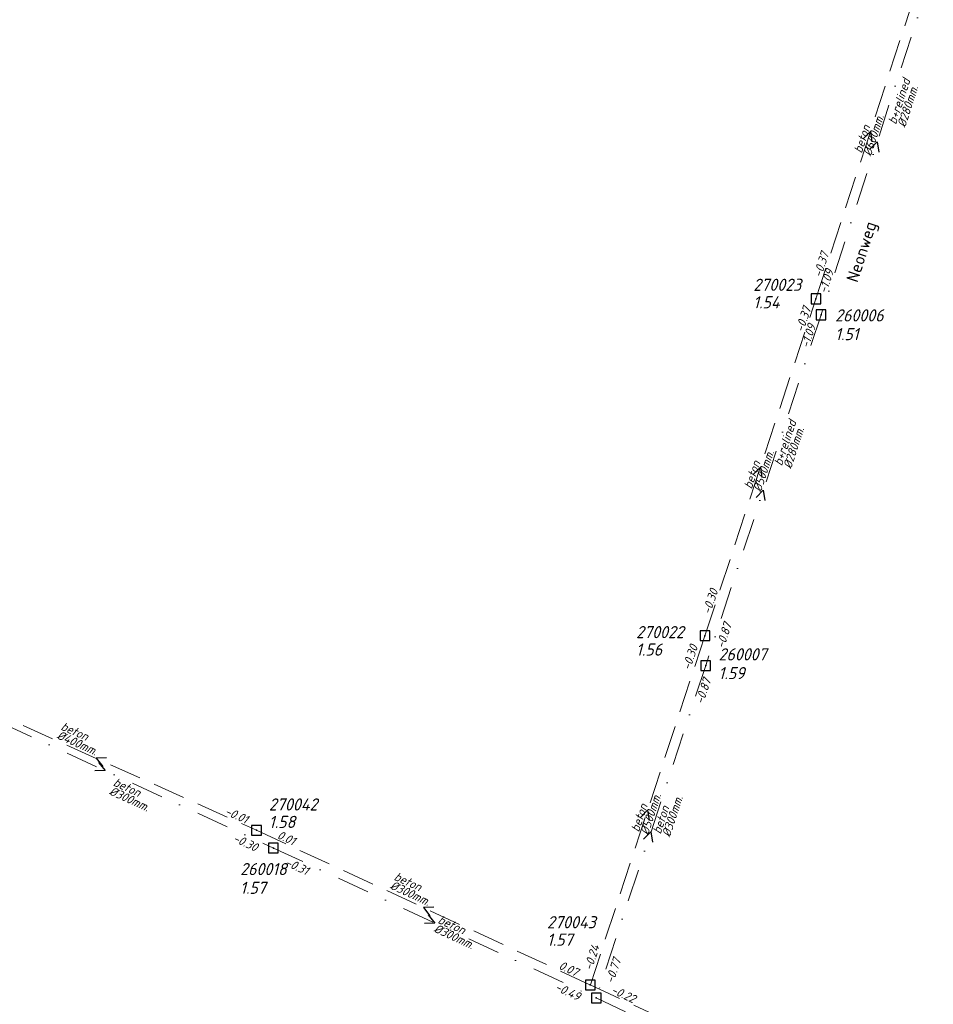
# Model space of a CAD drawing. Header units: metres. Extents: x 152202 to 157341, y 461610 to 468701.
# Tile 33 of 238: x 152365 to 152506, y 464463 to 464616. Entities that reach past the tile are written whole.
import ezdxf
from ezdxf.enums import TextEntityAlignment as Align

# ---------------------------------------------------------------- set-up
doc = ezdxf.new("R2010")
doc.units = ezdxf.units.M
doc.header["$PDMODE"] = 64
doc.header["$PDSIZE"] = 1.5
doc.linetypes.add('RI-HWA', pattern=[7.4, 5, -2.4])
doc.linetypes.add('RI-VWA', pattern=[11, 5, -3, 0, -3])
doc.layers.get('0').update_dxf_attribs({"linetype": 'CONTINUOUS'})
for name, color, linetype, lineweight in [('B-OI-RI-HWA-BOB-T18', 150, 'CONTINUOUS', 18), ('B-OI-RI-HWA-MATERIAAL-T18', 150, 'CONTINUOUS', 18), ('B-OI-RI-HWA-PUTDEKSELHOOGTE-T25', 150, 'CONTINUOUS', 25), ('B-OI-RI-HWA-PUTNUMMER-T25', 150, 'CONTINUOUS', 25), ('B-OI-RI-HWA_DIAMETER-T18', 150, 'CONTINUOUS', 18), ('B-OI-RI-HWA_RIOOLPUT-S', 150, 'CONTINUOUS', 25), ('B-OI-RI-HWA_TRANSPORTLEIDING-G', 150, 'RI-HWA', 18), ('B-OI-RI-STROOMRICHTING-S', 252, 'CONTINUOUS', 25), ('B-OI-RI-VWA-BOB-T18', 34, 'CONTINUOUS', 18), ('B-OI-RI-VWA-DIAMETER-T18', 34, 'CONTINUOUS', 18), ('B-OI-RI-VWA-MATERIAAL-T18', 34, 'CONTINUOUS', 18), ('B-OI-RI-VWA_PUTDEKSELHOOGTE-T25', 34, 'CONTINUOUS', 25), ('B-OI-RI-VWA_PUTNUMMER-T25', 34, 'CONTINUOUS', 25), ('B-OI-RI-VWA_RIOOLPUT-S', 34, 'CONTINUOUS', 25), ('B-OI-RI-VWA_TRANSPORTLEIDING-G', 34, 'RI-VWA', 18), ('B-RO-OG-TOPOGRAFIE-T18', 2, 'CONTINUOUS', 18)]:
    doc.layers.add(name, color=color, linetype=linetype, lineweight=lineweight)
doc.styles.add('NLCS-ISO-M200-T18', font='NLCS-ISO.ttf', dxfattribs={"height": 360})
doc.styles.add('NLCS-ISO-M750-T18_CURSIEF', font='NLCS-ISO.ttf', dxfattribs={"oblique": 15, "height": 1.35})
doc.styles.add('NLCS-ISO-M750-T25_CURSIEF', font='NLCS-ISO.ttf', dxfattribs={"oblique": 15, "height": 1.875})

# ---------------------------------------------------------------- blocks, each defined once
blk = doc.blocks.new('ACMAP_ANN_TEMPLATE_hwa-diam')
at = {"style": 'NLCS-ISO-M750-T18_CURSIEF', "oblique": 15}
blk.add_attdef('hwa-diam', (-3.7, -1.3), '', height=1.35, dxfattribs=at)
blk = doc.blocks.new('ACMAP_ANN_TEMPLATE_hwa-materiaal')
at = {"style": 'NLCS-ISO-M750-T18_CURSIEF', "oblique": 15}
blk.add_attdef('hwa-mat', (-3.7, 0.2), '', height=1.35, dxfattribs=at)
blk = doc.blocks.new('ACMAP_ANN_TEMPLATE_hwa-nap-l')
at = {"style": 'NLCS-ISO-M750-T18_CURSIEF', "oblique": 15}
blk.add_attdef('hwa-nap-l', (3.3, 0.2), '', height=1.35, dxfattribs=at)
blk = doc.blocks.new('ACMAP_ANN_TEMPLATE_hwa-nap-r')
at = {"style": 'NLCS-ISO-M750-T18_CURSIEF', "oblique": 15}
blk.add_attdef('hwa-nap-r', (-5.6, 0.2), '', height=1.35, dxfattribs=at)
blk = doc.blocks.new('ACMAP_ANN_TEMPLATE_vwa-diam')
at = {"style": 'NLCS-ISO-M750-T18_CURSIEF', "oblique": 15}
blk.add_attdef('vwa-diam', (0.3, -1.3), '', height=1.35, dxfattribs=at)
blk = doc.blocks.new('ACMAP_ANN_TEMPLATE_vwa-materiaal')
at = {"style": 'NLCS-ISO-M750-T18_CURSIEF', "oblique": 15}
blk.add_attdef('vwa-mat', (0.3, 0.2), '', height=1.35, dxfattribs=at)
blk = doc.blocks.new('ACMAP_ANN_TEMPLATE_vwa-nap-l')
at = {"style": 'NLCS-ISO-M750-T18_CURSIEF', "oblique": 15}
blk.add_attdef('vwa-nap-l', (3.3, 0.2), '', height=1.35, dxfattribs=at)
blk = doc.blocks.new('ACMAP_ANN_TEMPLATE_vwa-nap-r')
at = {"style": 'NLCS-ISO-M750-T18_CURSIEF', "oblique": 15}
blk.add_attdef('vwa-nap-r', (-5.6, 0.2), '', height=1.35, dxfattribs=at)
blk = doc.blocks.new('ACMAP_ANN_TEMPLATE_hwa-puth')
at = {"color": 0, "linetype": 'ByBlock', "style": 'NLCS-ISO-M750-T25_CURSIEF', "oblique": 15}
blk.add_attdef('hwa-puth', (-9, -6.8), '', height=1.88, dxfattribs=at)
blk = doc.blocks.new('ACMAP_ANN_TEMPLATE_hwa-putnr')
at = {"color": 0, "linetype": 'ByBlock', "style": 'NLCS-ISO-M750-T25_CURSIEF', "oblique": 15}
blk.add_attdef('hwa-putnr', (-9, -4.1), '', height=1.88, dxfattribs=at)
blk = doc.blocks.new('ACMAP_ANN_TEMPLATE_vwa-puth')
at = {"style": 'NLCS-ISO-M750-T25_CURSIEF', "oblique": 15}
blk.add_attdef('vwa-puth', (-3, 5), '', height=1.88, dxfattribs=at)
blk = doc.blocks.new('ACMAP_ANN_TEMPLATE_vwa-putnr')
at = {"style": 'NLCS-ISO-M750-T25_CURSIEF', "oblique": 15}
blk.add_attdef('vaw-putnr', (-3, 7.9), '', height=1.88, dxfattribs=at)

msp = doc.modelspace()

# ---------------------------------------------------------------- linework, layer by layer
at = {"layer": 'B-OI-RI-HWA_RIOOLPUT-S'}
for p in [(152488.18, 464572.37), (152471.02, 464520.3), (152401.7, 464490.22), (152453.3, 464466.31)]:
    msp.add_point(p, dxfattribs=at)
at = {"layer": 'B-OI-RI-HWA_TRANSPORTLEIDING-G'}
for p, q in [((152488.18, 464572.37), (152505.02, 464624.12)), ((152471.02, 464520.3), (152488.18, 464572.37)), ((152471.02, 464520.3), (152453.3, 464466.31)), ((152352.11, 464512.47), (152401.7, 464490.22)), ((152401.7, 464490.22), (152453.3, 464466.31)), ((152453.3, 464466.31), (152505.49, 464442.01))]:
    msp.add_line(p, q, dxfattribs=at)
at = {"layer": 'B-OI-RI-STROOMRICHTING-S'}
for points in [[(152495.47, 464597.1), (152496.6, 464598.24), (152496.84, 464596.65)], [(152496.52, 464595.5), (152497.65, 464596.65), (152497.89, 464595.06)], [(152478.47, 464545.19), (152479.6, 464546.33), (152479.83, 464544.74)], [(152478.92, 464541.65), (152480.05, 464542.79), (152480.29, 464541.2)], [(152378.51, 464501.41), (152376.9, 464501.34), (152377.92, 464500.1)], [(152377.28, 464500.7), (152378.28, 464499.44), (152376.68, 464499.39)], [(152461.03, 464492.16), (152462.16, 464493.3), (152462.4, 464491.71)], [(152461.55, 464488.84), (152462.68, 464489.98), (152462.92, 464488.39)], [(152429.11, 464478.31), (152427.5, 464478.27), (152428.5, 464477.01)], [(152428.26, 464477.14), (152429.27, 464475.88), (152427.66, 464475.83)]]:
    msp.add_lwpolyline(points, dxfattribs=at)
at = {"layer": 'B-OI-RI-VWA_RIOOLPUT-S'}
for p in [(152488.97, 464569.9), (152471.14, 464515.68), (152404.3, 464487.47), (152454.23, 464464.29)]:
    msp.add_point(p, dxfattribs=at)
at = {"layer": 'B-OI-RI-VWA_TRANSPORTLEIDING-G'}
for p, q in [((152506.33, 464623.4), (152488.97, 464569.9)), ((152488.97, 464569.9), (152471.14, 464515.68)), ((152471.14, 464515.68), (152454.23, 464464.29)), ((152352.27, 464511.41), (152404.3, 464487.47)), ((152404.3, 464487.47), (152454.23, 464464.29)), ((152454.23, 464464.29), (152495.89, 464444.66))]:
    msp.add_line(p, q, dxfattribs=at)

# ---------------------------------------------------------------- block references
at = {"layer": 'B-OI-RI-HWA-BOB-T18'}
ref = msp.add_blockref('ACMAP_ANN_TEMPLATE_hwa-nap-l', (152488.18, 464572.37), dxfattribs=dict(at, rotation=71.9745613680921))
ref.add_attrib('hwa-nap-l', '-0.37', (152489.011, 464575.57), dxfattribs={"layer": '0', "color": 0, "linetype": 'ByBlock', "height": 1.35, "rotation": 71.97456, "style": 'NLCS-ISO-M750-T18_CURSIEF', "oblique": 15})
ref = msp.add_blockref('ACMAP_ANN_TEMPLATE_hwa-nap-r', (152488.18, 464572.37), dxfattribs=dict(at, rotation=71.76003519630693))
ref.add_attrib('hwa-nap-r', '-0.37', (152486.237, 464567.114), dxfattribs={"layer": '0', "color": 0, "linetype": 'ByBlock', "height": 1.35, "rotation": 71.76004, "style": 'NLCS-ISO-M750-T18_CURSIEF', "oblique": 15})
ref = msp.add_blockref('ACMAP_ANN_TEMPLATE_hwa-nap-l', (152471.02, 464520.3), dxfattribs=dict(at, rotation=71.82970229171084))
ref.add_attrib('hwa-nap-l', '-0.30', (152471.859, 464523.498), dxfattribs={"layer": '0', "color": 0, "linetype": 'ByBlock', "height": 1.35, "rotation": 71.8297, "style": 'NLCS-ISO-M750-T18_CURSIEF', "oblique": 15})
ref = msp.add_blockref('ACMAP_ANN_TEMPLATE_hwa-nap-l', (152467.89, 464511.66), dxfattribs=dict(at, rotation=71.76003519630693))
ref.add_attrib('hwa-nap-l', '-0.30', (152468.733, 464514.857), dxfattribs={"layer": '0', "color": 0, "linetype": 'ByBlock', "height": 1.35, "rotation": 71.76004, "style": 'NLCS-ISO-M750-T18_CURSIEF', "oblique": 15})
ref = msp.add_blockref('ACMAP_ANN_TEMPLATE_hwa-nap-r', (152401.7, 464490.22), dxfattribs=dict(at, rotation=335.8352196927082))
ref.add_attrib('hwa-nap-r', '-0.01', (152396.673, 464492.695), dxfattribs={"layer": '0', "color": 0, "linetype": 'ByBlock', "height": 1.35, "rotation": 335.83522, "style": 'NLCS-ISO-M750-T18_CURSIEF', "oblique": 15})
ref = msp.add_blockref('ACMAP_ANN_TEMPLATE_hwa-nap-l', (152401.7, 464490.22), dxfattribs=dict(at, rotation=335.1383099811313))
ref.add_attrib('hwa-nap-l', '0.01', (152404.778, 464489.014), dxfattribs={"layer": '0', "color": 0, "linetype": 'ByBlock', "height": 1.35, "rotation": 335.13831, "style": 'NLCS-ISO-M750-T18_CURSIEF', "oblique": 15})
ref = msp.add_blockref('ACMAP_ANN_TEMPLATE_hwa-nap-r', (152455.463, 464473.7), dxfattribs=dict(at, rotation=71.82970229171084))
ref.add_attrib('hwa-nap-r', '-0.24', (152453.526, 464468.442), dxfattribs={"layer": '0', "color": 0, "linetype": 'ByBlock', "height": 1.35, "rotation": 71.8297, "style": 'NLCS-ISO-M750-T18_CURSIEF', "oblique": 15})
ref = msp.add_blockref('ACMAP_ANN_TEMPLATE_hwa-nap-r', (152453.3, 464466.31), dxfattribs=dict(at, rotation=335.1383099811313))
ref.add_attrib('hwa-nap-r', '0.07', (152448.303, 464468.846), dxfattribs={"layer": '0', "color": 0, "linetype": 'ByBlock', "height": 1.35, "rotation": 335.13831, "style": 'NLCS-ISO-M750-T18_CURSIEF', "oblique": 15})
ref = msp.add_blockref('ACMAP_ANN_TEMPLATE_hwa-nap-l', (152453.3, 464466.31), dxfattribs=dict(at, rotation=335.033009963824))
ref.add_attrib('hwa-nap-l', '-0.22', (152456.376, 464465.098), dxfattribs={"layer": '0', "color": 0, "linetype": 'ByBlock', "height": 1.35, "rotation": 335.03301, "style": 'NLCS-ISO-M750-T18_CURSIEF', "oblique": 15})
at = {"layer": 'B-OI-RI-HWA-MATERIAAL-T18'}
ref = msp.add_blockref('ACMAP_ANN_TEMPLATE_hwa-materiaal', (152496.6, 464598.245), dxfattribs=dict(at, rotation=71.9745613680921))
ref.add_attrib('hwa-mat', 'beton', (152495.265, 464594.788), dxfattribs={"layer": '0', "color": 0, "linetype": 'ByBlock', "height": 1.35, "rotation": 71.97456, "style": 'NLCS-ISO-M750-T18_CURSIEF', "oblique": 15})
ref = msp.add_blockref('ACMAP_ANN_TEMPLATE_hwa-materiaal', (152479.6, 464546.335), dxfattribs=dict(at, rotation=71.76003519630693))
ref.add_attrib('hwa-mat', 'beton', (152478.252, 464542.884), dxfattribs={"layer": '0', "color": 0, "linetype": 'ByBlock', "height": 1.35, "rotation": 71.76004, "style": 'NLCS-ISO-M750-T18_CURSIEF', "oblique": 15})
ref = msp.add_blockref('ACMAP_ANN_TEMPLATE_hwa-materiaal', (152374.619, 464504.118), dxfattribs=dict(at, rotation=335.8352196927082))
ref.add_attrib('hwa-mat', 'beton', (152371.325, 464505.815), dxfattribs={"layer": '0', "color": 0, "linetype": 'ByBlock', "height": 1.35, "rotation": 335.83522, "style": 'NLCS-ISO-M750-T18_CURSIEF', "oblique": 15})
ref = msp.add_blockref('ACMAP_ANN_TEMPLATE_hwa-materiaal', (152462.16, 464493.305), dxfattribs=dict(at, rotation=71.82970229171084))
ref.add_attrib('hwa-mat', 'beton', (152460.816, 464489.852), dxfattribs={"layer": '0', "color": 0, "linetype": 'ByBlock', "height": 1.35, "rotation": 71.8297, "style": 'NLCS-ISO-M750-T18_CURSIEF', "oblique": 15})
ref = msp.add_blockref('ACMAP_ANN_TEMPLATE_hwa-materiaal', (152426.116, 464480.869), dxfattribs=dict(at, rotation=335.1383099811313))
ref.add_attrib('hwa-mat', 'beton', (152422.843, 464482.606), dxfattribs={"layer": '0', "color": 0, "linetype": 'ByBlock', "height": 1.35, "rotation": 335.13831, "style": 'NLCS-ISO-M750-T18_CURSIEF', "oblique": 15})
at = {"layer": 'B-OI-RI-HWA-PUTDEKSELHOOGTE-T25'}
for p, values in [((152487.493, 464577.704), {'hwa-puth': '1.54'}), ((152469.375, 464524.01), {'hwa-puth': '1.56'}), ((152412.607, 464497.37), {'hwa-puth': '1.58'}), ((152455.601, 464479.163), {'hwa-puth': '1.57'})]:
    msp.add_blockref('ACMAP_ANN_TEMPLATE_hwa-puth', p, dxfattribs=at).add_auto_attribs(values)
at = {"layer": 'B-OI-RI-HWA-PUTNUMMER-T25'}
for p, values in [((152487.493, 464577.704), {'hwa-putnr': '270023'}), ((152469.375, 464524.01), {'hwa-putnr': '270022'}), ((152412.607, 464497.37), {'hwa-putnr': '270042'}), ((152455.601, 464479.163), {'hwa-putnr': '270043'})]:
    msp.add_blockref('ACMAP_ANN_TEMPLATE_hwa-putnr', p, dxfattribs=at).add_auto_attribs(values)
at = {"layer": 'B-OI-RI-HWA_DIAMETER-T18'}
ref = msp.add_blockref('ACMAP_ANN_TEMPLATE_hwa-diam', (152496.6, 464598.245), dxfattribs=dict(at, rotation=71.9745613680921))
ref.add_attrib('hwa-diam', '%%c600mm.', (152496.691, 464594.324), dxfattribs={"layer": '0', "color": 0, "linetype": 'ByBlock', "height": 1.35, "rotation": 71.97456, "style": 'NLCS-ISO-M750-T18_CURSIEF', "oblique": 15})
ref = msp.add_blockref('ACMAP_ANN_TEMPLATE_hwa-diam', (152479.6, 464546.335), dxfattribs=dict(at, rotation=71.76003519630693))
ref.add_attrib('hwa-diam', '%%c500mm.', (152479.677, 464542.414), dxfattribs={"layer": '0', "color": 0, "linetype": 'ByBlock', "height": 1.35, "rotation": 71.76004, "style": 'NLCS-ISO-M750-T18_CURSIEF', "oblique": 15})
ref = msp.add_blockref('ACMAP_ANN_TEMPLATE_hwa-diam', (152374.619, 464504.118), dxfattribs=dict(at, rotation=335.8352196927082))
ref.add_attrib('hwa-diam', '%%c400mm.', (152370.711, 464504.447), dxfattribs={"layer": '0', "color": 0, "linetype": 'ByBlock', "height": 1.35, "rotation": 335.83522, "style": 'NLCS-ISO-M750-T18_CURSIEF', "oblique": 15})
ref = msp.add_blockref('ACMAP_ANN_TEMPLATE_hwa-diam', (152462.16, 464493.305), dxfattribs=dict(at, rotation=71.82970229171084))
ref.add_attrib('hwa-diam', '%%c500mm.', (152462.241, 464489.384), dxfattribs={"layer": '0', "color": 0, "linetype": 'ByBlock', "height": 1.35, "rotation": 71.8297, "style": 'NLCS-ISO-M750-T18_CURSIEF', "oblique": 15})
ref = msp.add_blockref('ACMAP_ANN_TEMPLATE_hwa-diam', (152426.116, 464480.869), dxfattribs=dict(at, rotation=335.1383099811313))
ref.add_attrib('hwa-diam', '%%c300mm.', (152422.213, 464481.245), dxfattribs={"layer": '0', "color": 0, "linetype": 'ByBlock', "height": 1.35, "rotation": 335.13831, "style": 'NLCS-ISO-M750-T18_CURSIEF', "oblique": 15})
at = {"layer": 'B-OI-RI-VWA-BOB-T18'}
ref = msp.add_blockref('ACMAP_ANN_TEMPLATE_vwa-nap-l', (152488.97, 464569.9), dxfattribs=dict(at, rotation=71.7967852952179))
ref.add_attrib('vwa-nap-l', '-1.09', (152489.811, 464573.097), dxfattribs={"layer": '0', "color": 0, "linetype": 'ByBlock', "height": 1.35, "rotation": 71.79679, "style": 'NLCS-ISO-M750-T18_CURSIEF', "oblique": 15})
ref = msp.add_blockref('ACMAP_ANN_TEMPLATE_vwa-nap-r', (152488.97, 464569.9), dxfattribs=dict(at, rotation=72.02247993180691))
ref.add_attrib('vwa-nap-r', '-1.09', (152487.051, 464564.635), dxfattribs={"layer": '0', "color": 0, "linetype": 'ByBlock', "height": 1.35, "rotation": 72.02248, "style": 'NLCS-ISO-M750-T18_CURSIEF', "oblique": 15})
ref = msp.add_blockref('ACMAP_ANN_TEMPLATE_vwa-nap-l', (152473.112, 464515.007), dxfattribs=dict(at, rotation=71.78608827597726))
ref.add_attrib('vwa-nap-l', '-0.87', (152473.953, 464518.204), dxfattribs={"layer": '0', "color": 0, "linetype": 'ByBlock', "height": 1.35, "rotation": 71.78609, "style": 'NLCS-ISO-M750-T18_CURSIEF', "oblique": 15})
ref = msp.add_blockref('ACMAP_ANN_TEMPLATE_vwa-nap-r', (152472.694, 464514.863), dxfattribs=dict(at, rotation=71.7967852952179))
ref.add_attrib('vwa-nap-r', '-0.87', (152470.755, 464509.605), dxfattribs={"layer": '0', "color": 0, "linetype": 'ByBlock', "height": 1.35, "rotation": 71.79679, "style": 'NLCS-ISO-M750-T18_CURSIEF', "oblique": 15})
ref = msp.add_blockref('ACMAP_ANN_TEMPLATE_vwa-nap-r', (152402.939, 464486.013), dxfattribs=dict(at, rotation=335.2919349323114))
ref.add_attrib('vwa-nap-r', '-0.30', (152397.935, 464488.535), dxfattribs={"layer": '0', "color": 0, "linetype": 'ByBlock', "height": 1.35, "rotation": 335.29193, "style": 'NLCS-ISO-M750-T18_CURSIEF', "oblique": 15})
ref = msp.add_blockref('ACMAP_ANN_TEMPLATE_vwa-nap-l', (152402.939, 464486.013), dxfattribs=dict(at, rotation=335.0969169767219))
ref.add_attrib('vwa-nap-l', '-0.31', (152406.016, 464484.805), dxfattribs={"layer": '0', "color": 0, "linetype": 'ByBlock', "height": 1.35, "rotation": 335.09692, "style": 'NLCS-ISO-M750-T18_CURSIEF', "oblique": 15})
ref = msp.add_blockref('ACMAP_ANN_TEMPLATE_vwa-nap-r', (152458.807, 464471.681), dxfattribs=dict(at, rotation=71.78608827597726))
ref.add_attrib('vwa-nap-r', '-0.77', (152456.867, 464466.424), dxfattribs={"layer": '0', "color": 0, "linetype": 'ByBlock', "height": 1.35, "rotation": 71.78609, "style": 'NLCS-ISO-M750-T18_CURSIEF', "oblique": 15})
ref = msp.add_blockref('ACMAP_ANN_TEMPLATE_vwa-nap-r', (152452.694, 464463.006), dxfattribs=dict(at, rotation=335.0969169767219))
ref.add_attrib('vwa-nap-r', '-0.49', (152447.699, 464465.545), dxfattribs={"layer": '0', "color": 0, "linetype": 'ByBlock', "height": 1.35, "rotation": 335.09692, "style": 'NLCS-ISO-M750-T18_CURSIEF', "oblique": 15})
at = {"layer": 'B-OI-RI-VWA-DIAMETER-T18'}
ref = msp.add_blockref('ACMAP_ANN_TEMPLATE_vwa-diam', (152500.661, 464598.894), dxfattribs=dict(at, rotation=72.02247993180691))
ref.add_attrib('vwa-diam', '%%c280mm.', (152501.99, 464598.778), dxfattribs={"layer": '0', "color": 0, "linetype": 'ByBlock', "height": 1.35, "rotation": 72.02248, "style": 'NLCS-ISO-M750-T18_CURSIEF', "oblique": 15})
ref = msp.add_blockref('ACMAP_ANN_TEMPLATE_vwa-diam', (152483.015, 464546.109), dxfattribs=dict(at, rotation=71.7967852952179))
ref.add_attrib('vwa-diam', '%%c280mm.', (152484.344, 464545.988), dxfattribs={"layer": '0', "color": 0, "linetype": 'ByBlock', "height": 1.35, "rotation": 71.79679, "style": 'NLCS-ISO-M750-T18_CURSIEF', "oblique": 15})
ref = msp.add_blockref('ACMAP_ANN_TEMPLATE_vwa-diam', (152379.069, 464497.124), dxfattribs=dict(at, rotation=335.2919349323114))
ref.add_attrib('vwa-diam', '%%c300mm.', (152378.798, 464495.817), dxfattribs={"layer": '0', "color": 0, "linetype": 'ByBlock', "height": 1.35, "rotation": 335.29193, "style": 'NLCS-ISO-M750-T18_CURSIEF', "oblique": 15})
ref = msp.add_blockref('ACMAP_ANN_TEMPLATE_vwa-diam', (152464.272, 464489.188), dxfattribs=dict(at, rotation=71.78608827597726))
ref.add_attrib('vwa-diam', '%%c300mm.', (152465.601, 464489.066), dxfattribs={"layer": '0', "color": 0, "linetype": 'ByBlock', "height": 1.35, "rotation": 71.78609, "style": 'NLCS-ISO-M750-T18_CURSIEF', "oblique": 15})
ref = msp.add_blockref('ACMAP_ANN_TEMPLATE_vwa-diam', (152429.265, 464475.88), dxfattribs=dict(at, rotation=335.0969169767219))
ref.add_attrib('vwa-diam', '%%c300mm.', (152428.99, 464474.575), dxfattribs={"layer": '0', "color": 0, "linetype": 'ByBlock', "height": 1.35, "rotation": 335.09692, "style": 'NLCS-ISO-M750-T18_CURSIEF', "oblique": 15})
at = {"layer": 'B-OI-RI-VWA-MATERIAAL-T18'}
ref = msp.add_blockref('ACMAP_ANN_TEMPLATE_vwa-materiaal', (152500.661, 464598.894), dxfattribs=dict(at, rotation=72.02247993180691))
ref.add_attrib('vwa-mat', 'b+relined', (152500.563, 464599.241), dxfattribs={"layer": '0', "color": 0, "linetype": 'ByBlock', "height": 1.35, "rotation": 72.02248, "style": 'NLCS-ISO-M750-T18_CURSIEF', "oblique": 15})
ref = msp.add_blockref('ACMAP_ANN_TEMPLATE_vwa-materiaal', (152483.015, 464546.109), dxfattribs=dict(at, rotation=71.7967852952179))
ref.add_attrib('vwa-mat', 'b+relined', (152482.919, 464546.457), dxfattribs={"layer": '0', "color": 0, "linetype": 'ByBlock', "height": 1.35, "rotation": 71.79679, "style": 'NLCS-ISO-M750-T18_CURSIEF', "oblique": 15})
ref = msp.add_blockref('ACMAP_ANN_TEMPLATE_vwa-materiaal', (152379.069, 464497.124), dxfattribs=dict(at, rotation=335.2919349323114))
ref.add_attrib('vwa-mat', 'beton', (152379.425, 464497.18), dxfattribs={"layer": '0', "color": 0, "linetype": 'ByBlock', "height": 1.35, "rotation": 335.29193, "style": 'NLCS-ISO-M750-T18_CURSIEF', "oblique": 15})
ref = msp.add_blockref('ACMAP_ANN_TEMPLATE_vwa-materiaal', (152464.272, 464489.188), dxfattribs=dict(at, rotation=71.78608827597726))
ref.add_attrib('vwa-mat', 'beton', (152464.176, 464489.535), dxfattribs={"layer": '0', "color": 0, "linetype": 'ByBlock', "height": 1.35, "rotation": 71.78609, "style": 'NLCS-ISO-M750-T18_CURSIEF', "oblique": 15})
ref = msp.add_blockref('ACMAP_ANN_TEMPLATE_vwa-materiaal', (152429.265, 464475.88), dxfattribs=dict(at, rotation=335.0969169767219))
ref.add_attrib('vwa-mat', 'beton', (152429.621, 464475.935), dxfattribs={"layer": '0', "color": 0, "linetype": 'ByBlock', "height": 1.35, "rotation": 335.09692, "style": 'NLCS-ISO-M750-T18_CURSIEF', "oblique": 15})
at = {"layer": 'B-OI-RI-VWA_PUTDEKSELHOOGTE-T25'}
ref = msp.add_blockref('ACMAP_ANN_TEMPLATE_vwa-puth', (152494.15, 464560.976), dxfattribs=at)
ref.add_attrib('vwa-puth', '1.51', (152491.15, 464565.976), dxfattribs={"layer": '0', "color": 0, "linetype": 'ByBlock', "height": 1.875, "style": 'NLCS-ISO-M750-T25_CURSIEF', "oblique": 15})
ref = msp.add_blockref('ACMAP_ANN_TEMPLATE_vwa-puth', (152476.127, 464508.577), dxfattribs=at)
ref.add_attrib('vwa-puth', '1.59', (152473.127, 464513.577), dxfattribs={"layer": '0', "color": 0, "linetype": 'ByBlock', "height": 1.875, "style": 'NLCS-ISO-M750-T25_CURSIEF', "oblique": 15})
ref = msp.add_blockref('ACMAP_ANN_TEMPLATE_vwa-puth', (152402.17, 464475.383), dxfattribs=at)
ref.add_attrib('vwa-puth', '1.57', (152399.17, 464480.383), dxfattribs={"layer": '0', "color": 0, "linetype": 'ByBlock', "height": 1.875, "style": 'NLCS-ISO-M750-T25_CURSIEF', "oblique": 15})
at = {"layer": 'B-OI-RI-VWA_PUTNUMMER-T25'}
ref = msp.add_blockref('ACMAP_ANN_TEMPLATE_vwa-putnr', (152494.15, 464560.976), dxfattribs=at)
ref.add_attrib('vaw-putnr', '260006', (152491.15, 464568.876), dxfattribs={"layer": '0', "color": 0, "linetype": 'ByBlock', "height": 1.875, "style": 'NLCS-ISO-M750-T25_CURSIEF', "oblique": 15})
ref = msp.add_blockref('ACMAP_ANN_TEMPLATE_vwa-putnr', (152476.127, 464508.577), dxfattribs=at)
ref.add_attrib('vaw-putnr', '260007', (152473.127, 464516.477), dxfattribs={"layer": '0', "color": 0, "linetype": 'ByBlock', "height": 1.875, "style": 'NLCS-ISO-M750-T25_CURSIEF', "oblique": 15})
ref = msp.add_blockref('ACMAP_ANN_TEMPLATE_vwa-putnr', (152402.17, 464475.383), dxfattribs=at)
ref.add_attrib('vaw-putnr', '260018', (152399.17, 464483.283), dxfattribs={"layer": '0', "color": 0, "linetype": 'ByBlock', "height": 1.875, "style": 'NLCS-ISO-M750-T25_CURSIEF', "oblique": 15})

# ---------------------------------------------------------------- texts
at = {"layer": 'B-RO-OG-TOPOGRAFIE-T18', "style": 'NLCS-ISO-M200-T18'}
msp.add_text('Neonweg', height=1.875, rotation=72, dxfattribs=at).set_placement((152495.473, 464579.568), align=Align.MIDDLE)

doc.saveas('drawing.dxf')
